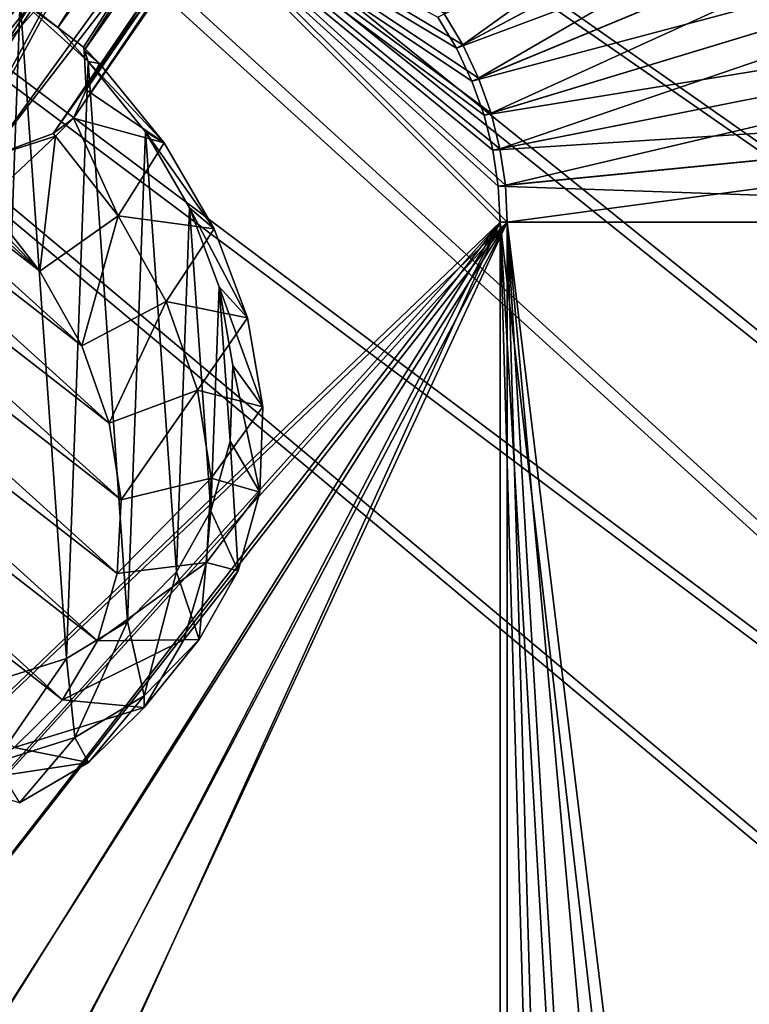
# Model space of a CAD drawing. Header units: metres. Extents: x -904 to 0, y -908 to 0.
# Tile 104 of 160: x -259 to -162, y -347 to -217. Entities that reach past the tile are written whole.
import ezdxf

# ---------------------------------------------------------------- set-up
doc = ezdxf.new("R2010")
doc.units = ezdxf.units.M

msp = doc.modelspace()

# ---------------------------------------------------------------- linework, layer by layer
at = {"layer": 'top0123415'}
for points in [[(-258.582336, -214.410187, 1953.719116), (-253.664078, -218.294296, 1951.23999), (-208.476639, -146.190781, 1824.401489)], [(-253.664078, -218.294296, 1951.23999), (-204.814804, -150.283676, 1823.636597), (-208.476639, -146.190781, 1824.401489)], [(-253.664078, -218.294296, 1951.23999), (-250.311234, -220.87558, 1945.881104), (-204.814804, -150.283676, 1823.636597)], [(-250.311234, -220.87558, 1945.881104), (-250.192581, -221.317657, 1945.643433), (-204.814804, -150.283676, 1823.636597)], [(-204.814804, -150.283676, 1823.636597), (-250.192581, -221.317657, 1945.643433), (-203.193192, -154.300735, 1822.090942)], [(-250.192581, -221.317657, 1945.643433), (-249.94426, -226.538849, 1941.970581), (-203.193192, -154.300735, 1822.090942)], [(-203.193192, -154.300735, 1822.090942), (-249.94426, -226.538849, 1941.970581), (-203.073257, -158.351822, 1819.921631)], [(-277.546234, -214.1996, 1934.21936), (-227.19043, -154.884613, 1812.10144), (-278.569214, -223.336121, 1932.990601)], [(-227.19043, -154.884613, 1812.10144), (-225.569611, -158.897018, 1810.557983), (-278.569214, -223.336121, 1932.990601)], [(-249.94426, -226.538849, 1941.970581), (-251.602432, -230.27507, 1937.716309), (-203.073257, -158.351822, 1819.921631)], [(-203.073257, -158.351822, 1819.921631), (-251.602432, -230.27507, 1937.716309), (-204.939224, -162.578476, 1816.855957)], [(-278.569214, -223.336121, 1932.990601), (-225.569611, -158.897018, 1810.557983), (-274.192383, -231.418243, 1932.031006)], [(-225.569611, -158.897018, 1810.557983), (-221.908112, -162.989349, 1809.793213), (-274.192383, -231.418243, 1932.031006)], [(-251.602432, -230.27507, 1937.716309), (-254.319458, -232.295456, 1933.672607), (-204.939224, -162.578476, 1816.855957)], [(-204.939224, -162.578476, 1816.855957), (-254.319458, -232.295456, 1933.672607), (-208.670624, -165.351929, 1813.834106)], [(-274.192383, -231.418243, 1932.031006), (-221.908112, -162.989349, 1809.793213), (-273.170868, -232.484726, 1932.188232)], [(-217.025116, -165.55397, 1810.356934), (-273.170868, -232.484726, 1932.188232), (-221.908112, -162.989349, 1809.793213)], [(-271.892334, -233.21019, 1931.976807), (-273.170868, -232.484726, 1932.188232), (-217.025116, -165.55397, 1810.356934)], [(-212.695007, -166.177902, 1811.760254), (-271.892334, -233.21019, 1931.976807), (-217.025116, -165.55397, 1810.356934)], [(-262.9617, -235.49585, 1932.623291), (-271.892334, -233.21019, 1931.976807), (-212.695007, -166.177902, 1811.760254)], [(-254.319458, -232.295456, 1933.672607), (-262.9617, -235.49585, 1932.623291), (-208.670624, -165.351929, 1813.834106)], [(-208.670624, -165.351929, 1813.834106), (-262.9617, -235.49585, 1932.623291), (-212.695007, -166.177902, 1811.760254)], [(-258.67688, -214.625443, 1956.828491), (-268.758789, -207.913574, 1957.831421), (-261.958801, -304.606812, 2018.891235)], [(-252.556274, -301.6474, 2011.780762), (-258.67688, -214.625443, 1956.828491), (-261.958801, -304.606812, 2018.891235)], [(-253.664078, -218.294296, 1951.23999), (-258.582336, -214.410187, 1953.719116), (-258.67688, -214.625443, 1956.828491)], [(-253.664078, -218.294296, 1951.23999), (-258.67688, -214.625443, 1956.828491), (-249.680328, -222.777481, 1957.382324)], [(-249.680328, -222.777481, 1957.382324), (-258.67688, -214.625443, 1956.828491), (-252.556274, -301.6474, 2011.780762)], [(-326.204437, -217.694885, 1951.206055), (-316.153748, -216.60054, 1944.991333), (-245.330795, -280.703033, 1949.302612)], [(-245.330795, -280.703033, 1949.302612), (-316.153748, -216.60054, 1944.991333), (-246.905762, -270.551208, 1943.361572)], [(-316.153748, -216.60054, 1944.991333), (-305.522919, -217.496262, 1939.793213), (-246.905762, -270.551208, 1943.361572)], [(-335.294586, -220.7379, 1958.202148), (-326.204437, -217.694885, 1951.206055), (-245.856293, -290.418732, 1956.097046)], [(-245.856293, -290.418732, 1956.097046), (-326.204437, -217.694885, 1951.206055), (-245.330795, -280.703033, 1949.302612)], [(-246.905762, -270.551208, 1943.361572), (-305.522919, -217.496262, 1939.793213), (-250.521576, -260.347504, 1938.498779)], [(-305.522919, -217.496262, 1939.793213), (-294.714355, -220.34819, 1935.808594), (-250.521576, -260.347504, 1938.498779)], [(-250.311234, -220.87558, 1945.881104), (-253.664078, -218.294296, 1951.23999), (-249.680328, -222.777481, 1957.382324)], [(-343.08017, -225.61441, 1965.714844), (-335.294586, -220.7379, 1958.202148), (-248.462372, -299.330566, 1963.487915)], [(-248.462372, -299.330566, 1963.487915), (-335.294586, -220.7379, 1958.202148), (-245.856293, -290.418732, 1956.097046)], [(-250.521576, -260.347504, 1938.498779), (-294.714355, -220.34819, 1935.808594), (-256.041382, -250.478073, 1934.898438)], [(-294.714355, -220.34819, 1935.808594), (-284.137115, -225.04834, 1933.18811), (-256.041382, -250.478073, 1934.898438)], [(-248.182999, -223.04155, 1946.171265), (-250.192581, -221.317657, 1945.643433), (-250.311234, -220.87558, 1945.881104)], [(-249.680328, -222.777481, 1957.382324), (-248.182999, -223.04155, 1946.171265), (-250.311234, -220.87558, 1945.881104)], [(-249.94426, -226.538849, 1941.970581), (-250.192581, -221.317657, 1945.643433), (-248.182999, -223.04155, 1946.171265)], [(-244.474518, -296.784119, 2004.115356), (-249.680328, -222.777481, 1957.382324), (-252.556274, -301.6474, 2011.780762)], [(-239.639114, -233.518448, 1948.529175), (-249.94426, -226.538849, 1941.970581), (-248.182999, -223.04155, 1946.171265)], [(-242.114288, -232.05722, 1959.47168), (-239.639114, -233.518448, 1948.529175), (-249.680328, -222.777481, 1957.382324)], [(-239.639114, -233.518448, 1948.529175), (-248.182999, -223.04155, 1946.171265), (-249.680328, -222.777481, 1957.382324)], [(-242.114288, -232.05722, 1959.47168), (-249.680328, -222.777481, 1957.382324), (-244.474518, -296.784119, 2004.115356)], [(-256.041382, -250.478073, 1934.898438), (-284.137115, -225.04834, 1933.18811), (-273.170868, -232.484726, 1932.188232)], [(-349.266479, -232.139847, 1973.459839), (-343.08017, -225.61441, 1965.714844), (-253.050369, -307.101227, 1971.195313)], [(-253.050369, -307.101227, 1971.195313), (-343.08017, -225.61441, 1965.714844), (-248.462372, -299.330566, 1963.487915)], [(-239.639114, -233.518448, 1948.529175), (-251.602432, -230.27507, 1937.716309), (-249.94426, -226.538849, 1941.970581)], [(-254.006287, -232.634781, 1933.729126), (-254.319458, -232.295456, 1933.672607), (-251.602432, -230.27507, 1937.716309)], [(-245.72496, -243.147812, 1936.254517), (-254.006287, -232.634781, 1933.729126), (-251.602432, -230.27507, 1937.716309)], [(-245.72496, -243.147812, 1936.254517), (-251.602432, -230.27507, 1937.716309), (-239.639114, -233.518448, 1948.529175)], [(-259.446655, -313.436615, 1978.92749), (-349.266479, -232.139847, 1973.459839), (-253.050369, -307.101227, 1971.195313)], [(-263.256256, -241.316513, 1932.696655), (-256.041382, -250.478073, 1934.898438), (-273.170868, -232.484726, 1932.188232)], [(-256.041382, -250.478073, 1934.898438), (-263.256256, -241.316513, 1932.696655), (-254.006287, -232.634781, 1933.729126)], [(-254.006287, -232.634781, 1933.729126), (-263.256256, -241.316513, 1932.696655), (-262.9617, -235.49585, 1932.623291)], [(-262.9617, -235.49585, 1932.623291), (-254.319458, -232.295456, 1933.672607), (-254.006287, -232.634781, 1933.729126)], [(-245.72496, -243.147812, 1936.254517), (-256.041382, -250.478073, 1934.898438), (-254.006287, -232.634781, 1933.729126)], [(-238.024109, -290.203918, 1996.189575), (-242.114288, -232.05722, 1959.47168), (-244.474518, -296.784119, 2004.115356)], [(-236.270294, -242.107452, 1963.016357), (-233.039474, -244.865601, 1952.530518), (-242.114288, -232.05722, 1959.47168)], [(-233.039474, -244.865601, 1952.530518), (-239.639114, -233.518448, 1948.529175), (-242.114288, -232.05722, 1959.47168)], [(-236.270294, -242.107452, 1963.016357), (-242.114288, -232.05722, 1959.47168), (-238.024109, -290.203918, 1996.189575)], [(-233.039474, -244.865601, 1952.530518), (-245.72496, -243.147812, 1936.254517), (-239.639114, -233.518448, 1948.529175)], [(-250.521576, -260.347504, 1938.498779), (-256.041382, -250.478073, 1934.898438), (-245.72496, -243.147812, 1936.254517)], [(-239.388794, -254.473557, 1940.385132), (-250.521576, -260.347504, 1938.498779), (-245.72496, -243.147812, 1936.254517)], [(-239.388794, -254.473557, 1940.385132), (-245.72496, -243.147812, 1936.254517), (-233.039474, -244.865601, 1952.530518)], [(-233.452927, -282.159607, 1988.308105), (-236.270294, -242.107452, 1963.016357), (-238.024109, -290.203918, 1996.189575)], [(-232.37294, -252.541946, 1967.880127), (-228.637711, -256.646881, 1958.02124), (-236.270294, -242.107452, 1963.016357)], [(-228.637711, -256.646881, 1958.02124), (-233.039474, -244.865601, 1952.530518), (-236.270294, -242.107452, 1963.016357)], [(-232.37294, -252.541946, 1967.880127), (-236.270294, -242.107452, 1963.016357), (-233.452927, -282.159607, 1988.308105)], [(-228.637711, -256.646881, 1958.02124), (-239.388794, -254.473557, 1940.385132), (-233.039474, -244.865601, 1952.530518)], [(-230.936661, -272.960358, 1980.773804), (-232.37294, -252.541946, 1967.880127), (-233.452927, -282.159607, 1988.308105)], [(-230.571991, -262.959686, 1973.876099), (-226.603012, -268.409546, 1964.790649), (-232.37294, -252.541946, 1967.880127)], [(-226.603012, -268.409546, 1964.790649), (-228.637711, -256.646881, 1958.02124), (-232.37294, -252.541946, 1967.880127)], [(-230.936661, -272.960358, 1980.773804), (-230.571991, -262.959686, 1973.876099), (-232.37294, -252.541946, 1967.880127)], [(-246.905762, -270.551208, 1943.361572), (-250.521576, -260.347504, 1938.498779), (-239.388794, -254.473557, 1940.385132)], [(-235.23764, -266.183289, 1945.964722), (-246.905762, -270.551208, 1943.361572), (-239.388794, -254.473557, 1940.385132)], [(-235.23764, -266.183289, 1945.964722), (-239.388794, -254.473557, 1940.385132), (-228.637711, -256.646881, 1958.02124)], [(-226.603012, -268.409546, 1964.790649), (-235.23764, -266.183289, 1945.964722), (-228.637711, -256.646881, 1958.02124)], [(-230.936661, -272.960358, 1980.773804), (-227.01358, -279.701447, 1972.578247), (-230.571991, -262.959686, 1973.876099)], [(-227.01358, -279.701447, 1972.578247), (-226.603012, -268.409546, 1964.790649), (-230.571991, -262.959686, 1973.876099)], [(-245.330795, -280.703033, 1949.302612), (-246.905762, -270.551208, 1943.361572), (-235.23764, -266.183289, 1945.964722)], [(-233.428635, -277.833771, 1952.781982), (-245.330795, -280.703033, 1949.302612), (-235.23764, -266.183289, 1945.964722)], [(-233.428635, -277.833771, 1952.781982), (-235.23764, -266.183289, 1945.964722), (-226.603012, -268.409546, 1964.790649)], [(-227.01358, -279.701447, 1972.578247), (-233.428635, -277.833771, 1952.781982), (-226.603012, -268.409546, 1964.790649)], [(-233.452927, -282.159607, 1988.308105), (-229.853622, -290.088654, 1981.084961), (-230.936661, -272.960358, 1980.773804)], [(-229.853622, -290.088654, 1981.084961), (-227.01358, -279.701447, 1972.578247), (-230.936661, -272.960358, 1980.773804)], [(-234.030258, -288.984009, 1960.578857), (-245.856293, -290.418732, 1956.097046), (-233.428635, -277.833771, 1952.781982)], [(-245.856293, -290.418732, 1956.097046), (-245.330795, -280.703033, 1949.302612), (-233.428635, -277.833771, 1952.781982)], [(-234.030258, -288.984009, 1960.578857), (-233.428635, -277.833771, 1952.781982), (-227.01358, -279.701447, 1972.578247)], [(-229.853622, -290.088654, 1981.084961), (-234.030258, -288.984009, 1960.578857), (-227.01358, -279.701447, 1972.578247)], [(-238.024109, -290.203918, 1996.189575), (-235.013992, -299.171936, 1989.983643), (-233.452927, -282.159607, 1988.308105)], [(-235.013992, -299.171936, 1989.983643), (-229.853622, -290.088654, 1981.084961), (-233.452927, -282.159607, 1988.308105)], [(-237.01973, -299.211884, 1969.060303), (-248.462372, -299.330566, 1963.487915), (-234.030258, -288.984009, 1960.578857)], [(-248.462372, -299.330566, 1963.487915), (-245.856293, -290.418732, 1956.097046), (-234.030258, -288.984009, 1960.578857)], [(-237.01973, -299.211884, 1969.060303), (-234.030258, -288.984009, 1960.578857), (-229.853622, -290.088654, 1981.084961)], [(-235.013992, -299.171936, 1989.983643), (-237.01973, -299.211884, 1969.060303), (-229.853622, -290.088654, 1981.084961)], [(-244.474518, -296.784119, 2004.115356), (-242.296371, -306.602173, 1998.932495), (-238.024109, -290.203918, 1996.189575)], [(-242.296371, -306.602173, 1998.932495), (-235.013992, -299.171936, 1989.983643), (-238.024109, -290.203918, 1996.189575)], [(-252.556274, -301.6474, 2011.780762), (-251.420853, -312.093811, 2007.587524), (-244.474518, -296.784119, 2004.115356)], [(-251.420853, -312.093811, 2007.587524), (-242.296371, -306.602173, 1998.932495), (-244.474518, -296.784119, 2004.115356)], [(-242.28389, -308.130249, 1977.905273), (-253.050369, -307.101227, 1971.195313), (-237.01973, -299.211884, 1969.060303)], [(-253.050369, -307.101227, 1971.195313), (-248.462372, -299.330566, 1963.487915), (-237.01973, -299.211884, 1969.060303)], [(-242.296371, -306.602173, 1998.932495), (-242.28389, -308.130249, 1977.905273), (-235.013992, -299.171936, 1989.983643)], [(-242.28389, -308.130249, 1977.905273), (-237.01973, -299.211884, 1969.060303), (-235.013992, -299.171936, 1989.983643)], [(-261.958801, -304.606812, 2018.891235), (-262.036774, -315.435791, 2015.616089), (-252.556274, -301.6474, 2011.780762)], [(-262.036774, -315.435791, 2015.616089), (-251.420853, -312.093811, 2007.587524), (-252.556274, -301.6474, 2011.780762)], [(-251.420853, -312.093811, 2007.587524), (-249.623459, -315.40155, 1986.778809), (-242.296371, -306.602173, 1998.932495)], [(-249.623459, -315.40155, 1986.778809), (-242.28389, -308.130249, 1977.905273), (-242.296371, -306.602173, 1998.932495)], [(-259.446655, -313.436615, 1978.92749), (-253.050369, -307.101227, 1971.195313), (-242.28389, -308.130249, 1977.905273)], [(-249.623459, -315.40155, 1986.778809), (-259.446655, -313.436615, 1978.92749), (-242.28389, -308.130249, 1977.905273)], [(-262.036774, -315.435791, 2015.616089), (-258.760651, -320.750519, 1995.345215), (-251.420853, -312.093811, 2007.587524)], [(-258.760651, -320.750519, 1995.345215), (-249.623459, -315.40155, 1986.778809), (-251.420853, -312.093811, 2007.587524)], [(-267.409119, -318.096924, 1986.391846), (-259.446655, -313.436615, 1978.92749), (-249.623459, -315.40155, 1986.778809)], [(-258.760651, -320.750519, 1995.345215), (-267.409119, -318.096924, 1986.391846), (-249.623459, -315.40155, 1986.778809)]]:
    msp.add_3dface(points, dxfattribs=at)
at = {"layer": 'top0123458'}
for points in [[(-264.332214, -57.531643, 123.974747), (-243.170029, -56.729248, 123.995758), (-63.008152, -302.295593, 117.565376)], [(-63.008152, -302.295593, 117.565376), (-243.170029, -56.729248, 123.995758), (-222.050903, -58.298695, 123.954659)], [(-297.830109, -60.486073, 123.897385), (-264.332214, -57.531643, 123.974747), (-63.008152, -302.295593, 117.565376)], [(-222.050903, -58.298695, 123.954659), (-201.240021, -62.22023, 123.851974), (-63.008152, -302.295593, 117.565376)], [(-65.273636, -301.103363, 120.597626), (-242.161148, -59.379642, 126.927383), (-262.718689, -60.035652, 126.910202)], [(-220.430817, -61.147972, 126.881081), (-242.161148, -59.379642, 126.927383), (-65.273636, -301.103363, 120.597626)], [(-63.008152, -302.295593, 117.565376), (-331.364288, -63.040817, 123.830482), (-297.830109, -60.486073, 123.897385)], [(-262.718689, -60.035652, 126.910202), (-297.25531, -62.855896, 126.836357), (-65.273636, -301.103363, 120.597626)], [(-197.33876, -65.891708, 126.756859), (-220.430817, -61.147972, 126.881081), (-65.273636, -301.103363, 120.597626)], [(-201.240021, -62.22023, 123.851974), (-180.998627, -68.444519, 123.68898), (-63.008152, -302.295593, 117.565376)], [(-398.51358, -66.948952, 123.728142), (-331.364288, -63.040817, 123.830482), (-63.008152, -302.295593, 117.565376)], [(-65.273636, -301.103363, 120.597626), (-297.25531, -62.855896, 126.836357), (-330.992889, -65.251411, 126.773628)], [(-399.405853, -68.984154, 126.67588), (-65.273636, -301.103363, 120.597626), (-330.992889, -65.251411, 126.773628)], [(-65.273636, -301.103363, 120.597626), (-181.315353, -71.041077, 126.622017), (-197.33876, -65.891708, 126.756859)], [(-465.701691, -69.252586, 123.667824), (-398.51358, -66.948952, 123.728142), (-69.298546, -367.238312, 115.864792)], [(-398.51358, -66.948952, 123.728142), (-66.409767, -334.739563, 116.715805), (-69.298546, -367.238312, 115.864792)], [(-66.409767, -334.739563, 116.715805), (-398.51358, -66.948952, 123.728142), (-63.008152, -302.295593, 117.565376)], [(-63.008152, -302.295593, 117.565376), (-180.998627, -68.444519, 123.68898), (-161.580826, -76.893288, 123.467743)], [(-71.331543, -367.102356, 118.869377), (-399.405853, -68.984154, 126.67588), (-466.087311, -71.13604, 126.61953)], [(-452.00235, -701.143799, 107.12117), (-465.701691, -69.252586, 123.667824), (-71.672775, -399.771973, 115.012871)], [(-465.701691, -69.252586, 123.667824), (-69.298546, -367.238312, 115.864792), (-71.672775, -399.771973, 115.012871)], [(-71.331543, -367.102356, 118.869377), (-68.556175, -334.272247, 119.729065), (-399.405853, -68.984154, 126.67588)], [(-68.556175, -334.272247, 119.729065), (-65.273636, -301.103363, 120.597626), (-399.405853, -68.984154, 126.67588)], [(-73.597755, -399.508667, 118.02079), (-466.087311, -71.13604, 126.61953), (-452.00235, -703.006531, 110.073418)], [(-73.597755, -399.508667, 118.02079), (-71.331543, -367.102356, 118.869377), (-466.087311, -71.13604, 126.61953)], [(-163.42691, -78.783989, 126.419266), (-181.315353, -71.041077, 126.622017), (-65.273636, -301.103363, 120.597626)], [(-153.414871, -84.142876, 126.278938), (-163.42691, -78.783989, 126.419266), (-65.273636, -301.103363, 120.597626)]]:
    msp.add_3dface(points, dxfattribs=at)
at = {"layer": 'top0123459'}
for points in [[(-202.693161, -216.402023, 2170), (-200.186707, -220.583984, 2170), (-86.889359, -139.024338, 2077.158691)], [(-200.186707, -220.583984, 2170), (-77.356422, -154.929794, 2077.158691), (-86.889359, -139.024338, 2077.158691)], [(-200.186707, -220.583984, 2170), (-198.102173, -224.99147, 2170), (-77.356422, -154.929794, 2077.158691)], [(-198.102173, -224.99147, 2170), (-69.428215, -171.692978, 2077.158691), (-77.356422, -154.929794, 2077.158691)], [(-201.020905, -221.029861, 2167.144043), (-203.479645, -216.927521, 2167.144043), (-79.662811, -156.162567, 2075.415527)], [(-201.020905, -221.029861, 2167.144043), (-79.662811, -156.162567, 2075.415527), (-71.844322, -172.693756, 2075.415527)], [(-198.102173, -224.99147, 2170), (-196.459595, -229.582016, 2170), (-69.428215, -171.692978, 2077.158691)], [(-196.459595, -229.582016, 2170), (-63.180954, -189.15242, 2077.158691), (-69.428215, -171.692978, 2077.158691)], [(-198.976059, -225.353439, 2167.144043), (-201.020905, -221.029861, 2167.144043), (-71.844322, -172.693756, 2075.415527)], [(-198.976059, -225.353439, 2167.144043), (-71.844322, -172.693756, 2075.415527), (-65.68351, -189.911591, 2075.415527)], [(-197.364761, -229.856598, 2167.144043), (-198.976059, -225.353439, 2167.144043), (-65.68351, -189.911591, 2075.415527)], [(-197.364761, -229.856598, 2167.144043), (-65.68351, -189.911591, 2075.415527), (-61.239811, -207.650284, 2075.415527)], [(-196.459595, -229.582016, 2170), (-195.274841, -234.311462, 2170), (-63.180954, -189.15242, 2077.158691)], [(-195.274841, -234.311462, 2170), (-58.674892, -207.140076, 2077.158691), (-63.180954, -189.15242, 2077.158691)], [(-720.775391, -194.321701, 2170), (-452.00235, -352.287384, 2170), (-244.002335, -194.321701, 2170)], [(-452.00235, -352.287384, 2170), (-426.206116, -354.654968, 2170), (-244.002335, -194.321701, 2170)], [(-244.002335, -194.321701, 2170), (-426.206116, -354.654968, 2170), (-399.821198, -362.243896, 2170)], [(-399.821198, -362.243896, 2170), (-377.253082, -373.604065, 2170), (-244.002335, -194.321701, 2170)], [(-377.253082, -373.604065, 2170), (-363.926208, -382.980621, 2170), (-244.002335, -194.321701, 2170)], [(-244.002335, -194.321701, 2170), (-363.926208, -382.980621, 2170), (-351.763763, -393.825043, 2170)], [(-244.002335, -194.321701, 2170), (-351.763763, -393.825043, 2170), (-194.320099, -244.003937, 2170)], [(-194.559357, -239.134216, 2170), (-244.002335, -194.321701, 2170), (-194.320099, -244.003937, 2170)], [(-194.559357, -239.134216, 2170), (-195.274841, -234.311462, 2170), (-244.002335, -194.321701, 2170)], [(-195.274841, -234.311462, 2170), (-196.459595, -229.582016, 2170), (-244.002335, -194.321701, 2170)], [(-244.002335, -194.321701, 2170), (-196.459595, -229.582016, 2170), (-198.102173, -224.99147, 2170)], [(-198.102173, -224.99147, 2170), (-200.186707, -220.583984, 2170), (-244.002335, -194.321701, 2170)], [(-200.186707, -220.583984, 2170), (-202.693161, -216.402023, 2170), (-244.002335, -194.321701, 2170)], [(-244.002335, -195.267593, 2167.144043), (-452.00235, -350.752136, 2167.144043), (-720.775391, -195.267593, 2167.144043)], [(-425.934967, -353.143829, 2167.144043), (-452.00235, -350.752136, 2167.144043), (-244.002335, -195.267593, 2167.144043)], [(-399.273254, -360.809631, 2167.144043), (-425.934967, -353.143829, 2167.144043), (-244.002335, -195.267593, 2167.144043)], [(-376.460724, -372.28891, 2167.144043), (-399.273254, -360.809631, 2167.144043), (-244.002335, -195.267593, 2167.144043)], [(-244.002335, -195.267593, 2167.144043), (-362.996796, -381.75827, 2167.144043), (-376.460724, -372.28891, 2167.144043)], [(-350.708008, -392.709625, 2167.144043), (-362.996796, -381.75827, 2167.144043), (-244.002335, -195.267593, 2167.144043)], [(-195.265991, -244.003937, 2167.144043), (-350.708008, -392.709625, 2167.144043), (-244.002335, -195.267593, 2167.144043)], [(-203.479645, -216.927521, 2167.144043), (-201.020905, -221.029861, 2167.144043), (-244.002335, -195.267593, 2167.144043)], [(-201.020905, -221.029861, 2167.144043), (-198.976059, -225.353439, 2167.144043), (-244.002335, -195.267593, 2167.144043)], [(-244.002335, -195.267593, 2167.144043), (-198.976059, -225.353439, 2167.144043), (-197.364761, -229.856598, 2167.144043)], [(-197.364761, -229.856598, 2167.144043), (-196.202545, -234.495987, 2167.144043), (-244.002335, -195.267593, 2167.144043)], [(-196.202545, -234.495987, 2167.144043), (-195.500687, -239.226959, 2167.144043), (-244.002335, -195.267593, 2167.144043)], [(-244.002335, -195.267593, 2167.144043), (-195.500687, -239.226959, 2167.144043), (-195.265991, -244.003937, 2167.144043)], [(-196.202545, -234.495987, 2167.144043), (-197.364761, -229.856598, 2167.144043), (-61.239811, -207.650284, 2075.415527)], [(-196.202545, -234.495987, 2167.144043), (-61.239811, -207.650284, 2075.415527), (-58.556271, -225.73912, 2075.415527)], [(-195.274841, -234.311462, 2170), (-194.559357, -239.134216, 2170), (-58.674892, -207.140076, 2077.158691)], [(-194.559357, -239.134216, 2170), (-55.953697, -225.482727, 2077.158691), (-58.674892, -207.140076, 2077.158691)], [(-195.500687, -239.226959, 2167.144043), (-196.202545, -234.495987, 2167.144043), (-58.556271, -225.73912, 2075.415527)], [(-195.500687, -239.226959, 2167.144043), (-58.556271, -225.73912, 2075.415527), (-57.658901, -244.003937, 2075.415527)], [(-194.559357, -239.134216, 2170), (-194.320099, -244.003937, 2170), (-55.953697, -225.482727, 2077.158691)], [(-194.320099, -244.003937, 2170), (-55.043732, -244.003937, 2077.158691), (-55.953697, -225.482727, 2077.158691)], [(-195.265991, -244.003937, 2167.144043), (-195.500687, -239.226959, 2167.144043), (-57.658901, -244.003937, 2075.415527)], [(-194.320099, -244.003937, 2170), (-351.763763, -393.825043, 2170), (-340.935394, -405.982819, 2170)], [(-195.265991, -244.003937, 2167.144043), (-339.756653, -404.998383, 2167.144043), (-350.708008, -392.709625, 2167.144043)], [(-340.935394, -405.982819, 2170), (-331.572906, -419.302338, 2170), (-194.320099, -244.003937, 2170)], [(-330.287323, -418.462311, 2167.144043), (-339.756653, -404.998383, 2167.144043), (-195.265991, -244.003937, 2167.144043)], [(-331.572906, -419.302338, 2170), (-320.211243, -441.901245, 2170), (-194.320099, -244.003937, 2170)], [(-318.808014, -441.274872, 2167.144043), (-330.287323, -418.462311, 2167.144043), (-195.265991, -244.003937, 2167.144043)], [(-320.211243, -441.901245, 2170), (-312.638031, -468.290619, 2170), (-194.320099, -244.003937, 2170)], [(-195.265991, -244.003937, 2167.144043), (-311.142212, -467.936584, 2167.144043), (-318.808014, -441.274872, 2167.144043)], [(-312.638031, -468.290619, 2170), (-310.285797, -494.047516, 2170), (-194.320099, -244.003937, 2170)], [(-308.750519, -494.003937, 2167.144043), (-311.142212, -467.936584, 2167.144043), (-195.265991, -244.003937, 2167.144043)], [(-194.320099, -244.003937, 2170), (-310.285797, -494.047516, 2170), (-194.320099, -740.804871, 2170)], [(-195.265991, -740.003967, 2167.144043), (-308.750519, -494.003937, 2167.144043), (-195.265991, -244.003937, 2167.144043)], [(-195.265991, -740.003967, 2167.144043), (-195.265991, -244.003937, 2167.144043), (-180.38501, -756.770996, 2157.224365)], [(-195.265991, -244.003937, 2167.144043), (-164.589264, -772.242615, 2146.695068), (-180.38501, -756.770996, 2157.224365)], [(-164.589264, -772.242615, 2146.695068), (-195.265991, -244.003937, 2167.144043), (-130.859543, -799.576477, 2124.210693)], [(-195.265991, -244.003937, 2167.144043), (-57.658901, -244.003937, 2075.415527), (-130.859543, -799.576477, 2124.210693)], [(-194.320099, -740.804871, 2170), (-179.185898, -757.945374, 2159.911621), (-194.320099, -244.003937, 2170)], [(-179.185898, -757.945374, 2159.911621), (-163.10495, -773.750305, 2149.192139), (-194.320099, -244.003937, 2170)], [(-194.320099, -244.003937, 2170), (-163.10495, -773.750305, 2149.192139), (-144.951324, -789.333618, 2137.09082)], [(-144.951324, -789.333618, 2137.09082), (-126.058441, -803.548767, 2124.496826), (-194.320099, -244.003937, 2170)], [(-126.058441, -803.548767, 2124.496826), (-55.043732, -244.003937, 2077.158691), (-194.320099, -244.003937, 2170)]]:
    msp.add_3dface(points, dxfattribs=at)

doc.saveas('drawing.dxf')
